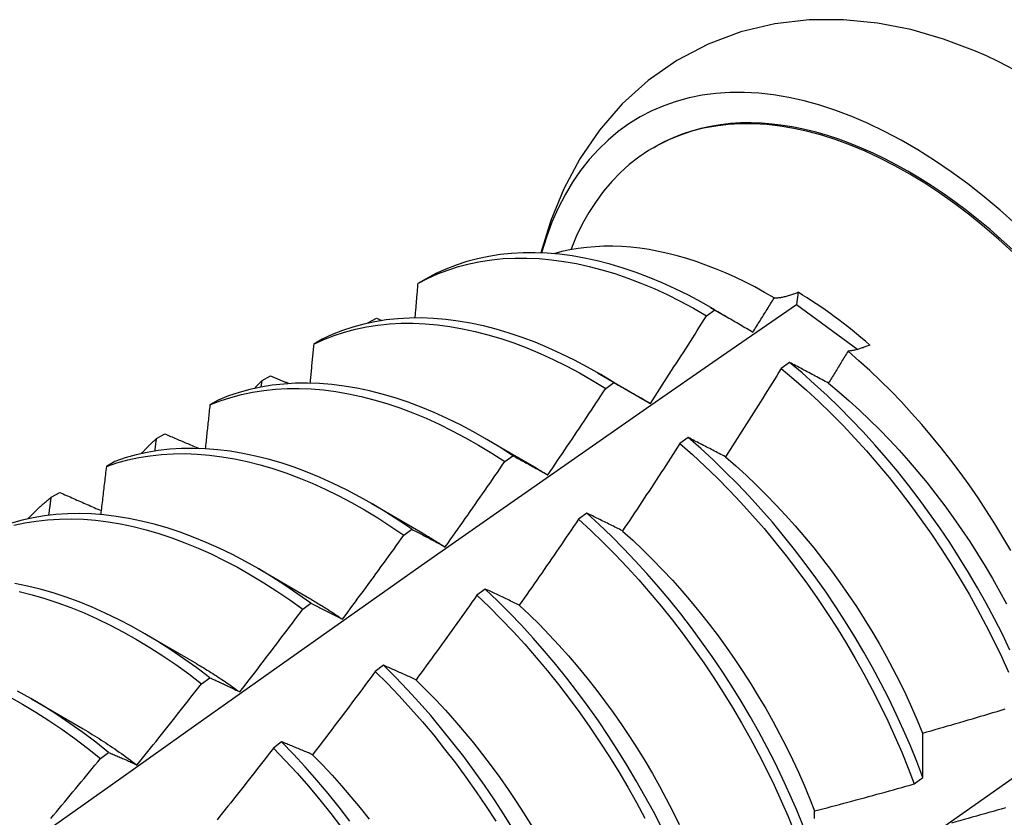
# Model space of a CAD drawing. Header units: inches. Extents: x 16 to 193, y 16 to 114.
# Tile 57 of 60: x 173.049 to 173.351, y 75.815 to 76.06. Entities that reach past the tile are written whole.
import ezdxf

# ---------------------------------------------------------------- set-up
doc = ezdxf.new("R2010")
doc.units = ezdxf.units.IN
doc.header["$MEASUREMENT"] = 0
doc.layers.add('Visible Edges(ANSI)', color=7, linetype='Continuous', lineweight=25)

msp = doc.modelspace()

# ---------------------------------------------------------------- linework, layer by layer
at = {"layer": 'Visible Edges(ANSI)'}
for p, q in [((173.24356, 76.02041), (173.24403, 76.02069)), ((173.17353, 75.98008), (173.17094, 75.97858)), ((173.28782, 75.97591), (173.28735, 75.97219)), ((173.26096, 75.97124), (173.26556, 75.96858)), ((173.28735, 75.97219), (173.30618, 75.95837)), ((173.25971, 75.96871), (173.26222, 75.97051)), ((173.15554, 75.9664), (173.15561, 75.96648)), ((173.1556, 75.96642), (173.15561, 75.96648)), ((173.15561, 75.96648), (173.15824, 75.9679)), ((173.15824, 75.9679), (173.15994, 75.96722)), ((173.14153, 75.96152), (173.13895, 75.96001)), ((173.28519, 75.95437), (173.28268, 75.9525)), ((173.12307, 75.94877), (173.1257, 75.95021)), ((173.22616, 75.9512), (173.24211, 75.94197)), ((173.12285, 75.94679), (173.12307, 75.94877)), ((173.2287, 75.94635), (173.23121, 75.94816)), ((173.10962, 75.9428), (173.10705, 75.94129)), ((173.24212, 75.94195), (173.24245, 75.94176)), ((173.09063, 75.93093), (173.09325, 75.93237)), ((173.19137, 75.93116), (173.20732, 75.92194)), ((173.25405, 75.93127), (173.25153, 75.92939)), ((173.19768, 75.92386), (173.20019, 75.92568)), ((173.07779, 75.92394), (173.07522, 75.92241)), ((173.05828, 75.91295), (173.06089, 75.9144)), ((173.15657, 75.91113), (173.17252, 75.9019)), ((173.22288, 75.90805), (173.22036, 75.90617)), ((173.16665, 75.90125), (173.16916, 75.90308)), ((173.12177, 75.89109), (173.13772, 75.88186)), ((173.19166, 75.88473), (173.18914, 75.88284)), ((173.13559, 75.8785), (173.1381, 75.88035)), ((173.08697, 75.87105), (173.10292, 75.86182)), ((173.16041, 75.86131), (173.15788, 75.85941)), ((173.10451, 75.85564), (173.10702, 75.85749)), ((173.05217, 75.85101), (173.06812, 75.84178)), ((173.12911, 75.83778), (173.12657, 75.83588)), ((173.0734, 75.83266), (173.07592, 75.83452)), ((173.32353, 75.82484), (173.3262, 75.82683))]:
    msp.add_line(p, q, dxfattribs=at)
at = {"layer": 'Visible Edges(ANSI)', "flags": 128}
for points in [[(173.34235, 76.04999), (173.33252, 76.05371), (173.32248, 76.05661), (173.31222, 76.05862), (173.30179, 76.05965), (173.29124, 76.0596), (173.28069, 76.05838), (173.27028, 76.05592), (173.26018, 76.05215), (173.2506, 76.04713), (173.24173, 76.04096), (173.23376, 76.03375), (173.22677, 76.02568), (173.22078, 76.01693), (173.21582, 76.00766), (173.21183, 75.99799), (173.20875, 75.988)], [(173.28049, 75.97415), (173.27749, 75.97588), (173.2745, 75.97753), (173.27149, 75.97908), (173.26849, 75.98053), (173.2655, 75.98188), (173.2625, 75.98313), (173.25953, 75.98428), (173.25656, 75.98533), (173.25362, 75.98627), (173.25069, 75.98711), (173.24779, 75.98785), (173.24491, 75.98847), (173.24205, 75.989), (173.23922, 75.98942), (173.23641, 75.98973), (173.23364, 75.98993), (173.23089, 75.99003), (173.22818, 75.99003), (173.22551, 75.98991), (173.22287, 75.98969), (173.22027, 75.98936), (173.21773, 75.98893), (173.21523, 75.98839), (173.21278, 75.98774)], [(173.17094, 75.97858), (173.17393, 75.98014), (173.17702, 75.98152), (173.18019, 75.98273), (173.18344, 75.98378), (173.18678, 75.98465), (173.19019, 75.98535), (173.19367, 75.98588), (173.19722, 75.98624), (173.20084, 75.98642), (173.20451, 75.98642), (173.20824, 75.98626), (173.21202, 75.98592), (173.21584, 75.9854), (173.21971, 75.98472), (173.22362, 75.98386), (173.22756, 75.98283), (173.23153, 75.98164), (173.23552, 75.98027), (173.23953, 75.97875), (173.24356, 75.97706), (173.24759, 75.9752), (173.25163, 75.97319), (173.25568, 75.97103), (173.25971, 75.96871)], [(173.26222, 75.97051), (173.25818, 75.97282), (173.25414, 75.97497), (173.2501, 75.97697), (173.24606, 75.97881), (173.24204, 75.98049), (173.23803, 75.982), (173.23404, 75.98335), (173.23007, 75.98454), (173.22613, 75.98555), (173.22223, 75.98639), (173.21836, 75.98707), (173.21454, 75.98757), (173.21076, 75.98789), (173.20704, 75.98805), (173.20337, 75.98803), (173.19976, 75.98783), (173.19622, 75.98747), (173.19274, 75.98693), (173.18933, 75.98621), (173.186, 75.98533), (173.18276, 75.98427), (173.17959, 75.98304), (173.17651, 75.98164), (173.17353, 75.98008)], [(173.17094, 75.97858), (173.1709, 75.97815), (173.17086, 75.97771), (173.17083, 75.97727), (173.17079, 75.97683), (173.17075, 75.97639), (173.17072, 75.97595), (173.17068, 75.97551), (173.17064, 75.97507), (173.1706, 75.97463), (173.17057, 75.97419), (173.17053, 75.97375), (173.17049, 75.97331), (173.17045, 75.97287), (173.17042, 75.97243), (173.17038, 75.97199), (173.17034, 75.97155), (173.1703, 75.9711), (173.17026, 75.97066), (173.17023, 75.97022), (173.17019, 75.96978), (173.17015, 75.96934), (173.17011, 75.9689), (173.17007, 75.96846), (173.17003, 75.96802)], [(173.27397, 75.96367), (173.27425, 75.9641), (173.27452, 75.96454), (173.27479, 75.96497), (173.27506, 75.96541), (173.27534, 75.96585), (173.27561, 75.96628), (173.27588, 75.96672), (173.27615, 75.96715), (173.27643, 75.96759), (173.2767, 75.96803), (173.27697, 75.96846), (173.27724, 75.9689), (173.27751, 75.96934), (173.27778, 75.96977), (173.27805, 75.97021), (173.27833, 75.97065), (173.2786, 75.97109), (173.27887, 75.97152), (173.27914, 75.97196), (173.27941, 75.9724), (173.27968, 75.97283), (173.27995, 75.97327), (173.28022, 75.97371), (173.28049, 75.97415)], [(173.28049, 75.97415), (173.28077, 75.97416), (173.28105, 75.97417), (173.28133, 75.9742), (173.28162, 75.97422), (173.28191, 75.97425), (173.2822, 75.97429), (173.28249, 75.97434), (173.28279, 75.97438), (173.28309, 75.97444), (173.28339, 75.9745), (173.28369, 75.97456), (173.284, 75.97463), (173.28431, 75.97471), (173.28462, 75.97479), (173.28493, 75.97488), (173.28524, 75.97497), (173.28556, 75.97507), (173.28587, 75.97517), (173.28619, 75.97528), (173.28652, 75.9754), (173.28684, 75.97552), (173.28716, 75.97564), (173.28749, 75.97577), (173.28782, 75.97591)], [(173.05654, 75.81021), (173.07966, 75.82666), (173.10277, 75.84305), (173.12587, 75.8594), (173.14895, 75.87568), (173.17203, 75.89192), (173.19511, 75.90809), (173.21817, 75.92421), (173.24123, 75.94026), (173.26429, 75.95626), (173.28735, 75.97219)], [(173.23121, 75.94816), (173.22718, 75.95061), (173.22314, 75.95291), (173.2191, 75.95505), (173.21506, 75.95704), (173.21102, 75.95887), (173.207, 75.96054), (173.20299, 75.96205), (173.199, 75.96339), (173.19504, 75.96456), (173.1911, 75.96556), (173.1872, 75.9664), (173.18334, 75.96706), (173.17952, 75.96755), (173.17574, 75.96787), (173.17202, 75.96801), (173.16836, 75.96798), (173.16475, 75.96778), (173.16121, 75.9674), (173.15774, 75.96685), (173.15433, 75.96612), (173.15101, 75.96523), (173.14777, 75.96416), (173.14461, 75.96292), (173.14153, 75.96152)], [(173.24245, 75.94178), (173.24318, 75.9429), (173.2439, 75.94401), (173.24463, 75.94513), (173.24536, 75.94625), (173.24608, 75.94736), (173.24681, 75.94848), (173.24753, 75.9496), (173.24826, 75.95072), (173.24898, 75.95184), (173.2497, 75.95296), (173.25042, 75.95408), (173.25114, 75.9552), (173.25186, 75.95633), (173.25258, 75.95745), (173.2533, 75.95857), (173.25401, 75.9597), (173.25473, 75.96082), (173.25544, 75.96195), (173.25616, 75.96307), (173.25687, 75.9642), (173.25758, 75.96532), (173.25829, 75.96645), (173.259, 75.96758), (173.25971, 75.96871)], [(173.26222, 75.97051), (173.2627, 75.97023), (173.26318, 75.96996), (173.26366, 75.96968), (173.26415, 75.9694), (173.26463, 75.96912), (173.26511, 75.96884), (173.2656, 75.96856), (173.26609, 75.96828), (173.26657, 75.96799), (173.26706, 75.96771), (173.26755, 75.96743), (173.26804, 75.96714), (173.26853, 75.96686), (173.26902, 75.96657), (173.26951, 75.96628), (173.27, 75.966), (173.2705, 75.96571), (173.27099, 75.96542), (173.27149, 75.96513), (173.27198, 75.96484), (173.27248, 75.96455), (173.27298, 75.96425), (173.27347, 75.96396), (173.27397, 75.96367)], [(173.13895, 75.96001), (173.14203, 75.9614), (173.1452, 75.96263), (173.14845, 75.96368), (173.15178, 75.96457), (173.15519, 75.96528), (173.15866, 75.96582), (173.16221, 75.96618), (173.16582, 75.96637), (173.16949, 75.96639), (173.17322, 75.96623), (173.17699, 75.9659), (173.18082, 75.9654), (173.18468, 75.96472), (173.18859, 75.96388), (173.19253, 75.96286), (173.19649, 75.96167), (173.20048, 75.96032), (173.20449, 75.9588), (173.20852, 75.95712), (173.21255, 75.95528), (173.2166, 75.95328), (173.22064, 75.95112), (173.22467, 75.94881), (173.2287, 75.94635)], [(173.13895, 75.96001), (173.13891, 75.95951), (173.13886, 75.95901), (173.13881, 75.95851), (173.13876, 75.95801), (173.13872, 75.9575), (173.13867, 75.957), (173.13862, 75.9565), (173.13857, 75.956), (173.13853, 75.9555), (173.13848, 75.955), (173.13843, 75.95449), (173.13838, 75.95399), (173.13833, 75.95349), (173.13829, 75.95299), (173.13824, 75.95249), (173.13819, 75.95198), (173.13814, 75.95148), (173.13809, 75.95098), (173.13804, 75.95048), (173.13799, 75.94997), (173.13795, 75.94947), (173.1379, 75.94897), (173.13785, 75.94847), (173.1378, 75.94796)], [(173.30988, 75.9597), (173.30959, 75.95957), (173.30929, 75.95945), (173.30899, 75.95933), (173.3087, 75.95921), (173.30841, 75.9591), (173.30812, 75.95899), (173.30783, 75.95888), (173.30754, 75.95879), (173.30726, 75.95869), (173.30697, 75.9586), (173.30669, 75.95851), (173.30641, 75.95843), (173.30613, 75.95836), (173.30585, 75.95828), (173.30558, 75.95821), (173.3053, 75.95815), (173.30503, 75.95809), (173.30476, 75.95804), (173.3045, 75.95799), (173.30423, 75.95794), (173.30397, 75.9579), (173.3037, 75.95786), (173.30344, 75.95783), (173.30319, 75.9578)], [(173.30319, 75.9578), (173.30294, 75.95739), (173.30269, 75.95698), (173.30244, 75.95657), (173.30219, 75.95616), (173.30194, 75.95575), (173.30169, 75.95535), (173.30144, 75.95494), (173.30119, 75.95453), (173.30094, 75.95412), (173.30069, 75.95371), (173.30045, 75.9533), (173.3002, 75.95289), (173.29995, 75.95248), (173.2997, 75.95207), (173.29945, 75.95166), (173.2992, 75.95125), (173.29894, 75.95085), (173.29869, 75.95044), (173.29844, 75.95003), (173.29819, 75.94962), (173.29794, 75.94921), (173.29769, 75.9488), (173.29744, 75.9484), (173.29719, 75.94799)], [(173.35322, 75.89654), (173.35082, 75.90066), (173.34834, 75.90474), (173.34578, 75.90877), (173.34314, 75.91276), (173.34042, 75.91669), (173.33763, 75.92056), (173.33477, 75.92436), (173.33185, 75.92809), (173.32887, 75.93174), (173.32584, 75.93531), (173.32275, 75.9388), (173.3196, 75.9422), (173.31641, 75.94551), (173.31317, 75.94873), (173.30988, 75.95185), (173.30655, 75.95488), (173.30319, 75.9578)], [(173.29719, 75.94799), (173.29668, 75.94826), (173.29617, 75.94853), (173.29566, 75.94881), (173.29516, 75.94908), (173.29465, 75.94935), (173.29414, 75.94962), (173.29364, 75.94989), (173.29314, 75.95016), (173.29263, 75.95043), (173.29213, 75.95069), (173.29163, 75.95096), (173.29113, 75.95123), (173.29063, 75.95149), (173.29013, 75.95176), (173.28963, 75.95202), (173.28914, 75.95228), (173.28864, 75.95255), (173.28814, 75.95281), (173.28765, 75.95307), (173.28716, 75.95333), (173.28666, 75.95359), (173.28617, 75.95385), (173.28568, 75.95411), (173.28519, 75.95437)], [(173.35296, 75.86599), (173.35063, 75.87081), (173.34819, 75.8756), (173.34564, 75.88037), (173.34299, 75.88509), (173.34024, 75.88978), (173.33739, 75.89441), (173.33444, 75.89899), (173.3314, 75.90352), (173.32827, 75.90797), (173.32505, 75.91236), (173.32176, 75.91666), (173.31838, 75.92089), (173.31494, 75.92502), (173.31142, 75.92907), (173.30784, 75.93301), (173.30419, 75.93686), (173.30049, 75.94059), (173.29673, 75.94422), (173.29293, 75.94772), (173.28908, 75.95111), (173.28519, 75.95437)], [(173.1257, 75.95021), (173.12593, 75.95011), (173.12617, 75.95001), (173.12641, 75.94991), (173.12665, 75.94981), (173.12688, 75.94971), (173.12712, 75.94961), (173.12736, 75.94952), (173.1276, 75.94942), (173.12784, 75.94932), (173.12807, 75.94922), (173.12831, 75.94912), (173.12855, 75.94902), (173.12879, 75.94892), (173.12903, 75.94883), (173.12926, 75.94873), (173.1295, 75.94863), (173.12974, 75.94853), (173.12998, 75.94843), (173.13022, 75.94833), (173.13045, 75.94824), (173.13069, 75.94814), (173.13093, 75.94804), (173.13117, 75.94794), (173.13141, 75.94784)], [(173.28268, 75.9525), (173.28197, 75.95137), (173.28127, 75.95023), (173.28056, 75.94909), (173.27985, 75.94796), (173.27915, 75.94682), (173.27844, 75.94568), (173.27773, 75.94455), (173.27702, 75.94341), (173.27631, 75.94228), (173.27559, 75.94115), (173.27488, 75.94001), (173.27417, 75.93888), (173.27345, 75.93775), (173.27274, 75.93662), (173.27202, 75.93549), (173.27131, 75.93436), (173.27059, 75.93323), (173.26987, 75.9321), (173.26915, 75.93097), (173.26843, 75.92985), (173.26771, 75.92872), (173.26699, 75.92759), (173.26627, 75.92647), (173.26554, 75.92534)], [(173.28268, 75.9525), (173.28656, 75.94924), (173.29041, 75.94584), (173.29421, 75.94233), (173.29796, 75.93869), (173.30166, 75.93495), (173.3053, 75.9311), (173.30888, 75.92715), (173.31239, 75.92309), (173.31583, 75.91895), (173.3192, 75.91472), (173.32249, 75.91041), (173.3257, 75.90602), (173.32882, 75.90156), (173.33185, 75.89703), (173.3348, 75.89244), (173.33764, 75.8878), (173.34039, 75.88312), (173.34303, 75.87839), (173.34557, 75.87362), (173.348, 75.86882), (173.35032, 75.864), (173.35252, 75.85916)], [(173.20019, 75.92568), (173.19617, 75.92827), (173.19214, 75.93071), (173.1881, 75.933), (173.18406, 75.93514), (173.18002, 75.93712), (173.17599, 75.93894), (173.17196, 75.9406), (173.16796, 75.94209), (173.16397, 75.94342), (173.16001, 75.94459), (173.15607, 75.94558), (173.15217, 75.9464), (173.14831, 75.94706), (173.14449, 75.94754), (173.14072, 75.94784), (173.137, 75.94798), (173.13334, 75.94794), (173.12974, 75.94772), (173.1262, 75.94733), (173.12273, 75.94677), (173.11934, 75.94604), (173.11602, 75.94513), (173.11278, 75.94405), (173.10962, 75.9428)], [(173.12074, 75.94636), (173.12084, 75.94647), (173.12093, 75.94657), (173.12103, 75.94667), (173.12112, 75.94677), (173.12122, 75.94688), (173.12131, 75.94698), (173.12141, 75.94708), (173.12151, 75.94718), (173.1216, 75.94728), (173.1217, 75.94738), (173.1218, 75.94748), (173.12189, 75.94758), (173.12199, 75.94768), (173.12209, 75.94778), (173.12219, 75.94788), (173.12228, 75.94798), (173.12238, 75.94808), (173.12248, 75.94818), (173.12258, 75.94828), (173.12268, 75.94838), (173.12277, 75.94848), (173.12287, 75.94857), (173.12297, 75.94867), (173.12307, 75.94877)], [(173.23121, 75.94816), (173.23167, 75.9479), (173.23213, 75.94765), (173.23259, 75.94739), (173.23305, 75.94713), (173.23351, 75.94687), (173.23398, 75.94661), (173.23444, 75.94635), (173.23491, 75.94609), (173.23537, 75.94582), (173.23584, 75.94556), (173.2363, 75.94529), (173.23677, 75.94503), (173.23724, 75.94476), (173.23771, 75.9445), (173.23818, 75.94423), (173.23865, 75.94396), (173.23912, 75.94369), (173.2396, 75.94342), (173.24007, 75.94315), (173.24054, 75.94288), (173.24102, 75.9426), (173.24149, 75.94233), (173.24197, 75.94206), (173.24245, 75.94178)], [(173.29719, 75.94797), (173.3004, 75.94532), (173.30358, 75.94256), (173.30672, 75.93971), (173.30982, 75.93676), (173.31288, 75.93372), (173.3159, 75.9306), (173.31887, 75.92739), (173.32179, 75.92411), (173.32466, 75.92075), (173.32747, 75.91733), (173.33022, 75.91384), (173.33291, 75.91028), (173.33554, 75.90668), (173.3381, 75.90301), (173.34058, 75.8993), (173.343, 75.89555), (173.34534, 75.89176), (173.34759, 75.88793), (173.34977, 75.88406), (173.35186, 75.88017)], [(173.10705, 75.94129), (173.11021, 75.94252), (173.11346, 75.94359), (173.11678, 75.94448), (173.12018, 75.9452), (173.12366, 75.94575), (173.1272, 75.94612), (173.13081, 75.94633), (173.13447, 75.94635), (173.1382, 75.94621), (173.14197, 75.94589), (173.14579, 75.94539), (173.14966, 75.94473), (173.15356, 75.94389), (173.15749, 75.94288), (173.16146, 75.94171), (173.16545, 75.94037), (173.16946, 75.93886), (173.17348, 75.93719), (173.17752, 75.93535), (173.18156, 75.93336), (173.1856, 75.93121), (173.18964, 75.92891), (173.19367, 75.92646), (173.19768, 75.92386)], [(173.21091, 75.91978), (173.21166, 75.92088), (173.21242, 75.92198), (173.21316, 75.92309), (173.21391, 75.92419), (173.21466, 75.92529), (173.21541, 75.92639), (173.21615, 75.9275), (173.2169, 75.9286), (173.21764, 75.92971), (173.21839, 75.93081), (173.21913, 75.93192), (173.21987, 75.93302), (173.22061, 75.93413), (173.22135, 75.93524), (173.22209, 75.93635), (173.22283, 75.93746), (173.22357, 75.93857), (173.2243, 75.93968), (173.22504, 75.94079), (173.22577, 75.9419), (173.22651, 75.94301), (173.22724, 75.94412), (173.22797, 75.94524), (173.2287, 75.94635)], [(173.10705, 75.94129), (173.10699, 75.94073), (173.10693, 75.94017), (173.10687, 75.93961), (173.10681, 75.93905), (173.10675, 75.93849), (173.1067, 75.93793), (173.10664, 75.93737), (173.10658, 75.9368), (173.10652, 75.93624), (173.10646, 75.93568), (173.1064, 75.93512), (173.10634, 75.93456), (173.10628, 75.934), (173.10622, 75.93344), (173.10616, 75.93288), (173.1061, 75.93232), (173.10604, 75.93176), (173.10598, 75.93119), (173.10592, 75.93063), (173.10586, 75.93007), (173.1058, 75.92951), (173.10574, 75.92895), (173.10567, 75.92838), (173.10561, 75.92782)], [(173.09325, 75.93237), (173.09368, 75.93219), (173.09412, 75.932), (173.09456, 75.93181), (173.09499, 75.93163), (173.09543, 75.93144), (173.09587, 75.93125), (173.0963, 75.93107), (173.09674, 75.93088), (173.09718, 75.93069), (173.09761, 75.93051), (173.09805, 75.93032), (173.09849, 75.93014), (173.09893, 75.92995), (173.09936, 75.92976), (173.0998, 75.92958), (173.10024, 75.92939), (173.10068, 75.9292), (173.10112, 75.92902), (173.10155, 75.92883), (173.10199, 75.92865), (173.10243, 75.92846), (173.10287, 75.92827), (173.10331, 75.92809), (173.10374, 75.9279)], [(173.08594, 75.92632), (173.08613, 75.92653), (173.08632, 75.92673), (173.08651, 75.92693), (173.0867, 75.92713), (173.08689, 75.92733), (173.08708, 75.92753), (173.08727, 75.92773), (173.08746, 75.92792), (173.08765, 75.92812), (173.08785, 75.92831), (173.08804, 75.9285), (173.08824, 75.9287), (173.08843, 75.92889), (173.08863, 75.92908), (173.08883, 75.92927), (173.08902, 75.92946), (173.08922, 75.92964), (173.08942, 75.92983), (173.08962, 75.93001), (173.08982, 75.9302), (173.09002, 75.93038), (173.09023, 75.93057), (173.09043, 75.93075), (173.09063, 75.93093)], [(173.09017, 75.92712), (173.09019, 75.92727), (173.09021, 75.92743), (173.09023, 75.92759), (173.09025, 75.92775), (173.09027, 75.92791), (173.09029, 75.92807), (173.09031, 75.92823), (173.09032, 75.92839), (173.09034, 75.92855), (173.09036, 75.9287), (173.09038, 75.92886), (173.0904, 75.92902), (173.09042, 75.92918), (173.09044, 75.92934), (173.09046, 75.9295), (173.09048, 75.92966), (173.0905, 75.92982), (173.09052, 75.92997), (173.09054, 75.93013), (173.09055, 75.93029), (173.09057, 75.93045), (173.09059, 75.93061), (173.09061, 75.93077), (173.09063, 75.93093)], [(173.25153, 75.92939), (173.25081, 75.92827), (173.25008, 75.92715), (173.24935, 75.92603), (173.24862, 75.9249), (173.24789, 75.92378), (173.24716, 75.92266), (173.24643, 75.92154), (173.2457, 75.92042), (173.24496, 75.91931), (173.24423, 75.91819), (173.24349, 75.91707), (173.24276, 75.91595), (173.24202, 75.91484), (173.24128, 75.91372), (173.24055, 75.91261), (173.23981, 75.91149), (173.23907, 75.91038), (173.23833, 75.90927), (173.23758, 75.90815), (173.23684, 75.90704), (173.2361, 75.90593), (173.23536, 75.90482), (173.23461, 75.90371), (173.23387, 75.9026)], [(173.25153, 75.92939), (173.25538, 75.92601), (173.25919, 75.9225), (173.26294, 75.91887), (173.26664, 75.91514), (173.27029, 75.91129), (173.27387, 75.90734), (173.27738, 75.9033), (173.28083, 75.89916), (173.2842, 75.89493), (173.2875, 75.89062), (173.29071, 75.88624), (173.29384, 75.88178), (173.29688, 75.87726), (173.29983, 75.87268), (173.30268, 75.86804), (173.30543, 75.86336), (173.30808, 75.85863), (173.31062, 75.85386), (173.31306, 75.84907), (173.31538, 75.84425), (173.3176, 75.83941), (173.31969, 75.83456), (173.32167, 75.8297), (173.32353, 75.82484)], [(173.26554, 75.92534), (173.26505, 75.9256), (173.26457, 75.92585), (173.26408, 75.9261), (173.26359, 75.92636), (173.26311, 75.92661), (173.26262, 75.92686), (173.26214, 75.92711), (173.26166, 75.92736), (173.26118, 75.92761), (173.2607, 75.92786), (173.26022, 75.92811), (173.25974, 75.92835), (173.25926, 75.9286), (173.25878, 75.92885), (173.2583, 75.92909), (173.25783, 75.92934), (173.25735, 75.92958), (173.25688, 75.92982), (173.25641, 75.93007), (173.25593, 75.93031), (173.25546, 75.93055), (173.25499, 75.93079), (173.25452, 75.93103), (173.25405, 75.93127)], [(173.3262, 75.82683), (173.32434, 75.83169), (173.32235, 75.83655), (173.32024, 75.8414), (173.31802, 75.84623), (173.31569, 75.85105), (173.31324, 75.85585), (173.31069, 75.86061), (173.30803, 75.86533), (173.30527, 75.87001), (173.30242, 75.87465), (173.29946, 75.87923), (173.29642, 75.88374), (173.29328, 75.88819), (173.29006, 75.89257), (173.28676, 75.89688), (173.28338, 75.9011), (173.27993, 75.90523), (173.27641, 75.90927), (173.27282, 75.91321), (173.26917, 75.91704), (173.26547, 75.92077), (173.26171, 75.92439), (173.2579, 75.92789), (173.25405, 75.93127)], [(173.07522, 75.92241), (173.07846, 75.92349), (173.08178, 75.92439), (173.08518, 75.92512), (173.08865, 75.92568), (173.09219, 75.92607), (173.09579, 75.92628), (173.09946, 75.92632), (173.10317, 75.92618), (173.10695, 75.92587), (173.11076, 75.92539), (173.11463, 75.92473), (173.11853, 75.92391), (173.12246, 75.92291), (173.12642, 75.92174), (173.13041, 75.92041), (173.13442, 75.91891), (173.13844, 75.91725), (173.14248, 75.91543), (173.14652, 75.91345), (173.15056, 75.91131), (173.1546, 75.90901), (173.15863, 75.90657), (173.16265, 75.90398), (173.16665, 75.90125)], [(173.16916, 75.90308), (173.16515, 75.9058), (173.16114, 75.90838), (173.1571, 75.91081), (173.15307, 75.91309), (173.14902, 75.91522), (173.14498, 75.91719), (173.14095, 75.919), (173.13693, 75.92065), (173.13292, 75.92214), (173.12893, 75.92346), (173.12497, 75.92461), (173.12104, 75.92559), (173.11714, 75.92641), (173.11328, 75.92705), (173.10947, 75.92752), (173.1057, 75.92782), (173.10199, 75.92794), (173.09833, 75.92789), (173.09473, 75.92766), (173.0912, 75.92727), (173.08773, 75.92669), (173.08434, 75.92595), (173.08102, 75.92503), (173.07779, 75.92394)], [(173.20019, 75.92568), (173.20063, 75.92545), (173.20107, 75.92521), (173.20151, 75.92497), (173.20195, 75.92473), (173.20239, 75.92449), (173.20283, 75.92425), (173.20327, 75.92401), (173.20372, 75.92377), (173.20416, 75.92353), (173.2046, 75.92328), (173.20505, 75.92304), (173.2055, 75.92279), (173.20594, 75.92255), (173.20639, 75.9223), (173.20684, 75.92205), (173.20729, 75.9218), (173.20774, 75.92155), (173.20819, 75.9213), (173.20864, 75.92105), (173.2091, 75.9208), (173.20955, 75.92055), (173.21, 75.92029), (173.21046, 75.92004), (173.21091, 75.91978)], [(173.17937, 75.89767), (173.18014, 75.89876), (173.18092, 75.89984), (173.18169, 75.90093), (173.18246, 75.90201), (173.18323, 75.9031), (173.18399, 75.90419), (173.18476, 75.90527), (173.18553, 75.90636), (173.1863, 75.90745), (173.18706, 75.90854), (173.18782, 75.90963), (173.18859, 75.91072), (173.18935, 75.91181), (173.19011, 75.91291), (173.19087, 75.914), (173.19163, 75.91509), (173.19239, 75.91619), (173.19315, 75.91728), (173.19391, 75.91838), (173.19467, 75.91947), (173.19542, 75.92057), (173.19618, 75.92167), (173.19693, 75.92276), (173.19768, 75.92386)], [(173.26552, 75.92531), (173.2687, 75.92255), (173.27185, 75.91969), (173.27495, 75.91675), (173.27802, 75.91371), (173.28104, 75.91059), (173.28402, 75.90739), (173.28695, 75.90412), (173.28982, 75.90077), (173.29264, 75.89735), (173.29539, 75.89387), (173.29809, 75.89033), (173.30071, 75.88672), (173.30327, 75.88307), (173.30575, 75.87936), (173.30816, 75.87561), (173.31049, 75.87181), (173.31274, 75.86798), (173.31491, 75.86411), (173.317, 75.86022), (173.319, 75.8563), (173.32091, 75.85236), (173.32274, 75.84841), (173.32448, 75.84445), (173.32612, 75.84048)], [(173.07522, 75.92241), (173.07515, 75.9218), (173.07508, 75.92118), (173.07501, 75.92056), (173.07494, 75.91995), (173.07486, 75.91933), (173.07479, 75.91871), (173.07472, 75.9181), (173.07465, 75.91748), (173.07458, 75.91686), (173.0745, 75.91625), (173.07443, 75.91563), (173.07436, 75.91501), (173.07429, 75.91439), (173.07421, 75.91378), (173.07414, 75.91316), (173.07407, 75.91254), (173.07399, 75.91192), (173.07392, 75.9113), (173.07385, 75.91069), (173.07377, 75.91007), (173.0737, 75.90945), (173.07363, 75.90883), (173.07355, 75.90821), (173.07348, 75.90759)], [(173.2073, 75.92191), (173.20745, 75.92182), (173.2076, 75.92173), (173.20775, 75.92165), (173.2079, 75.92156), (173.20805, 75.92147), (173.2082, 75.92138), (173.20835, 75.92129), (173.2085, 75.9212), (173.20865, 75.92112), (173.2088, 75.92103), (173.20895, 75.92094), (173.2091, 75.92085), (173.20925, 75.92076), (173.2094, 75.92067), (173.20955, 75.92058), (173.2097, 75.92048), (173.20985, 75.92039), (173.21, 75.9203), (173.21015, 75.92021), (173.2103, 75.92012), (173.21045, 75.92003), (173.2106, 75.91993), (173.21075, 75.91984), (173.2109, 75.91975)], [(173.06089, 75.9144), (173.06142, 75.91417), (173.06195, 75.91394), (173.06248, 75.9137), (173.06301, 75.91347), (173.06354, 75.91324), (173.06407, 75.91301), (173.0646, 75.91277), (173.06513, 75.91254), (173.06566, 75.91231), (173.06619, 75.91207), (173.06672, 75.91184), (173.06725, 75.91161), (173.06778, 75.91138), (173.06831, 75.91114), (173.06884, 75.91091), (173.06937, 75.91068), (173.0699, 75.91045), (173.07043, 75.91021), (173.07097, 75.90998), (173.0715, 75.90975), (173.07203, 75.90952), (173.07256, 75.90929), (173.07309, 75.90905), (173.07363, 75.90882)], [(173.05115, 75.90629), (173.05143, 75.90659), (173.05171, 75.90689), (173.05199, 75.90719), (173.05227, 75.90748), (173.05256, 75.90778), (173.05285, 75.90807), (173.05314, 75.90836), (173.05343, 75.90865), (173.05372, 75.90893), (173.05401, 75.90921), (173.05431, 75.90949), (173.05461, 75.90977), (173.0549, 75.91005), (173.0552, 75.91032), (173.05551, 75.9106), (173.05581, 75.91087), (173.05611, 75.91113), (173.05642, 75.9114), (173.05673, 75.91166), (173.05703, 75.91192), (173.05734, 75.91218), (173.05766, 75.91244), (173.05797, 75.91269), (173.05828, 75.91295)], [(173.05755, 75.90738), (173.05758, 75.90761), (173.05761, 75.90784), (173.05764, 75.90807), (173.05767, 75.90831), (173.05771, 75.90854), (173.05774, 75.90877), (173.05777, 75.909), (173.0578, 75.90923), (173.05783, 75.90947), (173.05786, 75.9097), (173.05789, 75.90993), (173.05792, 75.91016), (173.05795, 75.91039), (173.05798, 75.91063), (173.05801, 75.91086), (173.05804, 75.91109), (173.05807, 75.91132), (173.0581, 75.91155), (173.05813, 75.91179), (173.05816, 75.91202), (173.05819, 75.91225), (173.05822, 75.91248), (173.05825, 75.91271), (173.05828, 75.91295)], [(173.1381, 75.88035), (173.13412, 75.8832), (173.13012, 75.88592), (173.1261, 75.88849), (173.12207, 75.89091), (173.11803, 75.89319), (173.11399, 75.8953), (173.10995, 75.89726), (173.10591, 75.89907), (173.10189, 75.90071), (173.09788, 75.90218), (173.0939, 75.90349), (173.08994, 75.90463), (173.08601, 75.90561), (173.08211, 75.90641), (173.07826, 75.90704), (173.07445, 75.9075), (173.07068, 75.90779), (173.06697, 75.9079), (173.06331, 75.90784), (173.05972, 75.90761), (173.05619, 75.9072), (173.05273, 75.90662), (173.04934, 75.90586), (173.04603, 75.90493)], [(173.23387, 75.9026), (173.2334, 75.90283), (173.23293, 75.90307), (173.23247, 75.9033), (173.232, 75.90354), (173.23154, 75.90377), (173.23107, 75.904), (173.23061, 75.90423), (173.23015, 75.90446), (173.22969, 75.90469), (173.22923, 75.90492), (173.22877, 75.90515), (173.22831, 75.90538), (173.22785, 75.90561), (173.2274, 75.90583), (173.22694, 75.90606), (173.22649, 75.90628), (173.22603, 75.90651), (173.22558, 75.90673), (173.22513, 75.90695), (173.22467, 75.90717), (173.22422, 75.90739), (173.22377, 75.90761), (173.22332, 75.90783), (173.22288, 75.90805)], [(173.28942, 75.81194), (173.28743, 75.8168), (173.28532, 75.82165), (173.28309, 75.82648), (173.28075, 75.8313), (173.2783, 75.83609), (173.27574, 75.84085), (173.27307, 75.84557), (173.27031, 75.85025), (173.26745, 75.85488), (173.26449, 75.85946), (173.26143, 75.86397), (173.2583, 75.86842), (173.25507, 75.87279), (173.25177, 75.87709), (173.24838, 75.8813), (173.24493, 75.88543), (173.2414, 75.88946), (173.23781, 75.8934), (173.23416, 75.89723), (173.23045, 75.90095), (173.22669, 75.90456), (173.22288, 75.90805)], [(173.04678, 75.9043), (173.05018, 75.90505), (173.05364, 75.90562), (173.05718, 75.90601), (173.06078, 75.90623), (173.06444, 75.90628), (173.06815, 75.90615), (173.07192, 75.90585), (173.07574, 75.90538), (173.0796, 75.90474), (173.0835, 75.90392), (173.08743, 75.90293), (173.09139, 75.90178), (173.09538, 75.90046), (173.09938, 75.89897), (173.10341, 75.89731), (173.10744, 75.8955), (173.11148, 75.89353), (173.11552, 75.8914), (173.11956, 75.88912), (173.12359, 75.88668), (173.12761, 75.8841), (173.13161, 75.88137), (173.13559, 75.8785)], [(173.22036, 75.90617), (173.21961, 75.90507), (173.21886, 75.90396), (173.21811, 75.90285), (173.21736, 75.90175), (173.2166, 75.90064), (173.21585, 75.89954), (173.2151, 75.89843), (173.21434, 75.89733), (173.21359, 75.89623), (173.21283, 75.89513), (173.21207, 75.89402), (173.21131, 75.89292), (173.21056, 75.89182), (173.2098, 75.89072), (173.20903, 75.88963), (173.20827, 75.88853), (173.20751, 75.88743), (173.20675, 75.88633), (173.20599, 75.88524), (173.20522, 75.88414), (173.20446, 75.88305), (173.20369, 75.88195), (173.20292, 75.88086), (173.20215, 75.87976)], [(173.22036, 75.90617), (173.22416, 75.90267), (173.22792, 75.89905), (173.23163, 75.89532), (173.23527, 75.89148), (173.23886, 75.88754), (173.24238, 75.8835), (173.24583, 75.87937), (173.24921, 75.87515), (173.25251, 75.87084), (173.25573, 75.86646), (173.25886, 75.86201), (173.2619, 75.85749), (173.26485, 75.85291), (173.26771, 75.84828), (173.27047, 75.8436), (173.27312, 75.83887), (173.27568, 75.83411), (173.27812, 75.82931), (173.28045, 75.8245), (173.28267, 75.81966), (173.28477, 75.81481), (173.28676, 75.80995)], [(173.16916, 75.90308), (173.16957, 75.90286), (173.16999, 75.90265), (173.17041, 75.90243), (173.17083, 75.90221), (173.17125, 75.90199), (173.17167, 75.90177), (173.17209, 75.90155), (173.17251, 75.90133), (173.17293, 75.90111), (173.17336, 75.90089), (173.17378, 75.90066), (173.17421, 75.90044), (173.17463, 75.90021), (173.17506, 75.89998), (173.17549, 75.89976), (173.17592, 75.89953), (173.17635, 75.8993), (173.17678, 75.89907), (173.17721, 75.89884), (173.17764, 75.89861), (173.17807, 75.89838), (173.1785, 75.89814), (173.17894, 75.89791), (173.17937, 75.89767)], [(173.17251, 75.90183), (173.1728, 75.90167), (173.17308, 75.9015), (173.17337, 75.90133), (173.17366, 75.90116), (173.17394, 75.90099), (173.17423, 75.90082), (173.17452, 75.90065), (173.1748, 75.90048), (173.17509, 75.90031), (173.17537, 75.90013), (173.17566, 75.89996), (173.17594, 75.89978), (173.17623, 75.89961), (173.17652, 75.89943), (173.1768, 75.89925), (173.17709, 75.89907), (173.17737, 75.89889), (173.17766, 75.89871), (173.17794, 75.89853), (173.17823, 75.89835), (173.17851, 75.89816), (173.1788, 75.89798), (173.17908, 75.8978), (173.17937, 75.89761)], [(173.23385, 75.90254), (173.237, 75.8997), (173.24011, 75.89676), (173.24318, 75.89374), (173.24621, 75.89063), (173.24919, 75.88744), (173.25211, 75.88417), (173.25498, 75.88082), (173.25779, 75.87741), (173.26054, 75.87392), (173.26323, 75.87037), (173.26585, 75.86677), (173.2684, 75.8631), (173.27088, 75.85939), (173.27329, 75.85563), (173.27562, 75.85183), (173.27788, 75.848), (173.28006, 75.84413), (173.28215, 75.84023), (173.28416, 75.83631), (173.28609, 75.83238), (173.28792, 75.82843), (173.28967, 75.82447), (173.29132, 75.82051), (173.29288, 75.81654)], [(173.14781, 75.87545), (173.14861, 75.87652), (173.1494, 75.87759), (173.1502, 75.87866), (173.15099, 75.87973), (173.15178, 75.8808), (173.15257, 75.88187), (173.15336, 75.88294), (173.15415, 75.88401), (173.15493, 75.88508), (173.15572, 75.88615), (173.15651, 75.88723), (173.15729, 75.8883), (173.15808, 75.88938), (173.15886, 75.89045), (173.15964, 75.89153), (173.16042, 75.89261), (173.1612, 75.89368), (173.16198, 75.89476), (173.16276, 75.89584), (173.16354, 75.89692), (173.16432, 75.898), (173.1651, 75.89908), (173.16587, 75.90016), (173.16665, 75.90125)], [(173.10702, 75.85749), (173.10307, 75.86048), (173.09908, 75.86333), (173.09508, 75.86604), (173.09106, 75.8686), (173.08703, 75.87101), (173.08299, 75.87328), (173.07895, 75.87538), (173.07491, 75.87734), (173.07087, 75.87913), (173.06685, 75.88076), (173.06285, 75.88222), (173.05886, 75.88353), (173.05491, 75.88466), (173.05098, 75.88562), (173.04709, 75.88641)], [(173.04846, 75.88394), (173.05239, 75.88296), (173.05636, 75.88181), (173.06034, 75.8805), (173.06435, 75.87902), (173.06837, 75.87738), (173.0724, 75.87557), (173.07644, 75.87361), (173.08048, 75.87149), (173.08452, 75.86922), (173.08855, 75.86679), (173.09257, 75.86422), (173.09658, 75.8615), (173.10056, 75.85864), (173.10451, 75.85564)], [(173.20215, 75.87976), (173.20171, 75.87998), (173.20126, 75.8802), (173.20082, 75.88041), (173.20037, 75.88062), (173.19993, 75.88084), (173.19949, 75.88105), (173.19905, 75.88126), (173.1986, 75.88147), (173.19816, 75.88168), (173.19773, 75.88189), (173.19729, 75.8821), (173.19685, 75.8823), (173.19641, 75.88251), (173.19598, 75.88272), (173.19554, 75.88292), (173.19511, 75.88313), (173.19467, 75.88333), (173.19424, 75.88353), (173.19381, 75.88373), (173.19338, 75.88393), (173.19295, 75.88414), (173.19252, 75.88434), (173.19209, 75.88453), (173.19166, 75.88473)], [(173.24581, 75.81154), (173.24335, 75.81633), (173.24078, 75.82109), (173.23811, 75.82581), (173.23534, 75.83049), (173.23247, 75.83512), (173.22951, 75.83969), (173.22645, 75.8442), (173.22331, 75.84864), (173.22008, 75.85301), (173.21677, 75.8573), (173.21338, 75.86151), (173.20992, 75.86563), (173.20639, 75.86966), (173.2028, 75.87359), (173.19914, 75.87741), (173.19543, 75.88113), (173.19166, 75.88473)], [(173.13772, 75.88181), (173.13815, 75.88157), (173.13857, 75.88132), (173.13899, 75.88107), (173.13941, 75.88082), (173.13984, 75.88057), (173.14026, 75.88032), (173.14068, 75.88006), (173.1411, 75.8798), (173.14152, 75.87955), (173.14194, 75.87928), (173.14236, 75.87902), (173.14278, 75.87876), (173.14321, 75.87849), (173.14363, 75.87822), (173.14405, 75.87795), (173.14447, 75.87768), (173.14489, 75.8774), (173.1453, 75.87713), (173.14572, 75.87685), (173.14614, 75.87657), (173.14656, 75.87629), (173.14698, 75.87601), (173.1474, 75.87572), (173.14782, 75.87544)], [(173.1381, 75.88035), (173.1385, 75.88015), (173.13889, 75.87996), (173.13929, 75.87976), (173.13969, 75.87957), (173.14009, 75.87937), (173.14049, 75.87917), (173.14089, 75.87897), (173.14129, 75.87877), (173.14169, 75.87857), (173.1421, 75.87837), (173.1425, 75.87817), (173.1429, 75.87796), (173.14331, 75.87776), (173.14372, 75.87755), (173.14412, 75.87735), (173.14453, 75.87714), (173.14494, 75.87693), (173.14535, 75.87672), (173.14576, 75.87652), (173.14617, 75.87631), (173.14658, 75.87609), (173.14699, 75.87588), (173.1474, 75.87567), (173.14781, 75.87545)], [(173.18914, 75.88284), (173.18837, 75.88175), (173.1876, 75.88066), (173.18682, 75.87957), (173.18605, 75.87848), (173.18528, 75.8774), (173.1845, 75.87631), (173.18372, 75.87522), (173.18295, 75.87413), (173.18217, 75.87305), (173.18139, 75.87196), (173.18061, 75.87088), (173.17983, 75.8698), (173.17905, 75.86871), (173.17827, 75.86763), (173.17749, 75.86655), (173.1767, 75.86547), (173.17592, 75.86439), (173.17513, 75.86331), (173.17435, 75.86223), (173.17356, 75.86115), (173.17277, 75.86007), (173.17199, 75.85899), (173.1712, 75.85792), (173.17041, 75.85684)], [(173.18914, 75.88284), (173.1929, 75.87923), (173.19661, 75.87551), (173.20026, 75.87167), (173.20385, 75.86774), (173.20737, 75.8637), (173.21083, 75.85958), (173.21421, 75.85536), (173.21751, 75.85106), (173.22074, 75.84668), (173.22388, 75.84224), (173.22693, 75.83772), (173.22988, 75.83315), (173.23275, 75.82852), (173.23551, 75.82384), (173.23817, 75.81911), (173.24073, 75.81435)], [(173.11624, 75.85313), (173.11706, 75.85418), (173.11787, 75.85523), (173.11869, 75.85628), (173.1195, 75.85733), (173.12031, 75.85838), (173.12112, 75.85944), (173.12194, 75.86049), (173.12275, 75.86154), (173.12355, 75.8626), (173.12436, 75.86365), (173.12517, 75.86471), (173.12598, 75.86577), (173.12678, 75.86683), (173.12759, 75.86788), (173.12839, 75.86894), (173.1292, 75.87), (173.13, 75.87106), (173.1308, 75.87212), (173.1316, 75.87319), (173.1324, 75.87425), (173.1332, 75.87531), (173.134, 75.87638), (173.13479, 75.87744), (173.13559, 75.8785)], [(173.20215, 75.87975), (173.20526, 75.87681), (173.20833, 75.87379), (173.21135, 75.87067), (173.21432, 75.86747), (173.21724, 75.8642), (173.22011, 75.86084), (173.22292, 75.85742), (173.22567, 75.85393), (173.22836, 75.85038), (173.23099, 75.84677), (173.23355, 75.84311), (173.23603, 75.8394), (173.23845, 75.83565), (173.24079, 75.83185), (173.24306, 75.82802), (173.24524, 75.82416), (173.24734, 75.82027), (173.24936, 75.81635), (173.25128, 75.81242)], [(173.10292, 75.86181), (173.10347, 75.86148), (173.10403, 75.86115), (173.10459, 75.86082), (173.10515, 75.86048), (173.1057, 75.86015), (173.10626, 75.8598), (173.10682, 75.85946), (173.10737, 75.85911), (173.10793, 75.85876), (173.10849, 75.8584), (173.10904, 75.85804), (173.1096, 75.85768), (173.11015, 75.85732), (173.11071, 75.85695), (173.11126, 75.85658), (173.11181, 75.8562), (173.11237, 75.85583), (173.11292, 75.85545), (173.11347, 75.85506), (173.11402, 75.85468), (173.11457, 75.85429), (173.11512, 75.85389), (173.11568, 75.8535), (173.11622, 75.8531)], [(173.15788, 75.85941), (173.15709, 75.85834), (173.15629, 75.85726), (173.1555, 75.85619), (173.1547, 75.85512), (173.15391, 75.85405), (173.15311, 75.85298), (173.15231, 75.85191), (173.15151, 75.85084), (173.15071, 75.84977), (173.14991, 75.84871), (173.14911, 75.84764), (173.14831, 75.84657), (173.14751, 75.84551), (173.1467, 75.84444), (173.1459, 75.84338), (173.14509, 75.84232), (173.14429, 75.84125), (173.14348, 75.84019), (173.14267, 75.83913), (173.14186, 75.83807), (173.14105, 75.83701), (173.14024, 75.83595), (173.13943, 75.83489), (173.13862, 75.83383)], [(173.15788, 75.85941), (173.16159, 75.85569), (173.16525, 75.85187), (173.16884, 75.84794), (173.17237, 75.84391), (173.17583, 75.83978), (173.17921, 75.83557), (173.18252, 75.83128), (173.18575, 75.82691), (173.18889, 75.82246), (173.19195, 75.81795), (173.19491, 75.81338)], [(173.17041, 75.85684), (173.16998, 75.85704), (173.16956, 75.85723), (173.16913, 75.85742), (173.16871, 75.85762), (173.16829, 75.85781), (173.16786, 75.858), (173.16744, 75.85819), (173.16702, 75.85838), (173.1666, 75.85857), (173.16618, 75.85876), (173.16577, 75.85894), (173.16535, 75.85913), (173.16493, 75.85932), (173.16452, 75.8595), (173.1641, 75.85969), (173.16369, 75.85987), (173.16328, 75.86005), (173.16286, 75.86023), (173.16245, 75.86041), (173.16204, 75.86059), (173.16163, 75.86077), (173.16122, 75.86095), (173.16081, 75.86113), (173.16041, 75.86131)], [(173.20038, 75.81073), (173.1975, 75.81535), (173.19453, 75.81992), (173.19147, 75.82442), (173.18832, 75.82886), (173.18509, 75.83323), (173.18177, 75.83752), (173.17838, 75.84172), (173.17491, 75.84584), (173.17138, 75.84986), (173.16778, 75.85378), (173.16412, 75.8576), (173.16041, 75.86131)], [(173.10702, 75.85749), (173.1074, 75.85732), (173.10778, 75.85715), (173.10815, 75.85698), (173.10853, 75.8568), (173.10891, 75.85663), (173.10929, 75.85645), (173.10967, 75.85627), (173.11005, 75.8561), (173.11043, 75.85592), (173.11081, 75.85574), (173.1112, 75.85556), (173.11158, 75.85538), (173.11196, 75.85519), (173.11235, 75.85501), (173.11274, 75.85483), (173.11312, 75.85464), (173.11351, 75.85446), (173.1139, 75.85427), (173.11429, 75.85408), (173.11468, 75.85389), (173.11507, 75.8537), (173.11546, 75.85351), (173.11585, 75.85332), (173.11624, 75.85313)], [(173.17038, 75.85681), (173.17345, 75.85378), (173.17647, 75.85066), (173.17945, 75.84747), (173.18238, 75.84419), (173.18525, 75.84084), (173.18807, 75.83743), (173.19083, 75.83394), (173.19353, 75.8304), (173.19616, 75.8268), (173.19872, 75.82315), (173.20122, 75.81944), (173.20363, 75.81569), (173.20597, 75.8119)], [(173.07592, 75.83452), (173.07199, 75.83764), (173.06803, 75.84061), (173.06405, 75.84346), (173.06004, 75.84615), (173.05602, 75.84871), (173.05199, 75.85111), (173.04795, 75.85337)], [(173.08465, 75.8307), (173.08549, 75.83173), (173.08632, 75.83276), (173.08716, 75.83379), (173.08799, 75.83483), (173.08883, 75.83586), (173.08966, 75.8369), (173.09049, 75.83793), (173.09132, 75.83897), (173.09215, 75.84), (173.09298, 75.84104), (173.09381, 75.84208), (173.09464, 75.84312), (173.09547, 75.84416), (173.09629, 75.8452), (173.09712, 75.84624), (173.09794, 75.84728), (173.09877, 75.84833), (173.09959, 75.84937), (173.10041, 75.85041), (173.10123, 75.85146), (173.10205, 75.8525), (173.10287, 75.85355), (173.10369, 75.8546), (173.10451, 75.85564)], [(173.04545, 75.85158), (173.04949, 75.84932), (173.05352, 75.8469), (173.05754, 75.84433), (173.06154, 75.84163), (173.06552, 75.83877), (173.06948, 75.83579), (173.0734, 75.83266)], [(173.32618, 75.84048), (173.32745, 75.84084), (173.32872, 75.84121), (173.32999, 75.84157), (173.33126, 75.84193), (173.33253, 75.8423), (173.3338, 75.84267), (173.33507, 75.84303), (173.33634, 75.8434), (173.3376, 75.84377), (173.33887, 75.84414), (173.34014, 75.84452), (173.34141, 75.84489), (173.34267, 75.84526), (173.34394, 75.84564), (173.34521, 75.84602), (173.34647, 75.84639), (173.34774, 75.84677), (173.349, 75.84715), (173.35027, 75.84753), (173.35153, 75.84791)], [(173.06811, 75.84173), (173.06881, 75.84132), (173.0695, 75.84091), (173.07019, 75.8405), (173.07089, 75.84008), (173.07158, 75.83965), (173.07227, 75.83922), (173.07297, 75.83878), (173.07366, 75.83834), (173.07435, 75.8379), (173.07504, 75.83745), (173.07573, 75.83699), (173.07642, 75.83653), (173.07711, 75.83606), (173.0778, 75.8356), (173.07849, 75.83512), (173.07918, 75.83464), (173.07986, 75.83416), (173.08055, 75.83367), (173.08123, 75.83318), (173.08192, 75.83268), (173.0826, 75.83218), (173.08328, 75.83167), (173.08396, 75.83116), (173.08464, 75.83064)], [(173.3262, 75.82683), (173.3262, 75.82741), (173.3262, 75.82799), (173.3262, 75.82857), (173.32619, 75.82915), (173.32619, 75.82973), (173.32619, 75.8303), (173.32619, 75.83088), (173.32619, 75.83145), (173.32618, 75.83202), (173.32618, 75.8326), (173.32618, 75.83317), (173.32618, 75.83373), (173.32618, 75.8343), (173.32618, 75.83487), (173.32618, 75.83544), (173.32618, 75.836), (173.32618, 75.83657), (173.32618, 75.83713), (173.32618, 75.83769), (173.32618, 75.83825), (173.32618, 75.83881), (173.32618, 75.83937), (173.32618, 75.83993), (173.32618, 75.84048)], [(173.12657, 75.83588), (173.12576, 75.83482), (173.12494, 75.83377), (173.12413, 75.83271), (173.12331, 75.83166), (173.12249, 75.83061), (173.12167, 75.82956), (173.12085, 75.8285), (173.12003, 75.82745), (173.11921, 75.8264), (173.11839, 75.82535), (173.11756, 75.82431), (173.11674, 75.82326), (173.11592, 75.82221), (173.11509, 75.82117), (173.11426, 75.82012), (173.11344, 75.81907), (173.11261, 75.81803), (173.11178, 75.81699), (173.11095, 75.81594), (173.11012, 75.8149), (173.10929, 75.81386)], [(173.12657, 75.83588), (173.13023, 75.83206), (173.13383, 75.82813), (173.13736, 75.82411), (173.14083, 75.81999), (173.14422, 75.81579), (173.14753, 75.8115)], [(173.13862, 75.83383), (173.13822, 75.83401), (173.13781, 75.83418), (173.13741, 75.83435), (173.137, 75.83452), (173.1366, 75.83469), (173.1362, 75.83486), (173.1358, 75.83503), (173.1354, 75.8352), (173.135, 75.83537), (173.1346, 75.83554), (173.1342, 75.8357), (173.13381, 75.83587), (173.13341, 75.83603), (173.13301, 75.83619), (173.13262, 75.83636), (173.13223, 75.83652), (173.13183, 75.83668), (173.13144, 75.83684), (173.13105, 75.837), (173.13066, 75.83716), (173.13027, 75.83731), (173.12988, 75.83747), (173.12949, 75.83763), (173.12911, 75.83778)], [(173.15009, 75.81345), (173.14677, 75.81773), (173.14338, 75.82193), (173.13991, 75.82604), (173.13637, 75.83005), (173.13277, 75.83397), (173.12911, 75.83778)], [(173.05817, 75.81425), (173.05902, 75.81527), (173.05988, 75.81629), (173.06073, 75.8173), (173.06158, 75.81832), (173.06243, 75.81934), (173.06328, 75.82036), (173.06413, 75.82138), (173.06497, 75.8224), (173.06582, 75.82343), (173.06667, 75.82445), (173.06751, 75.82547), (173.06836, 75.8265), (173.0692, 75.82752), (173.07004, 75.82855), (173.07088, 75.82958), (173.07173, 75.8306), (173.07257, 75.83163), (173.0734, 75.83266)], [(173.07592, 75.83452), (173.07627, 75.83437), (173.07663, 75.83422), (173.07699, 75.83407), (173.07734, 75.83392), (173.0777, 75.83377), (173.07806, 75.83362), (173.07842, 75.83346), (173.07878, 75.83331), (173.07914, 75.83315), (173.07951, 75.83299), (173.07987, 75.83284), (173.08023, 75.83268), (173.0806, 75.83252), (173.08096, 75.83236), (173.08133, 75.8322), (173.08169, 75.83203), (173.08206, 75.83187), (173.08243, 75.83171), (173.0828, 75.83154), (173.08317, 75.83137), (173.08354, 75.83121), (173.08391, 75.83104), (173.08428, 75.83087), (173.08465, 75.8307)], [(173.1386, 75.83378), (173.14163, 75.83068), (173.14461, 75.82749), (173.14754, 75.82422), (173.15042, 75.82088), (173.15324, 75.81747), (173.156, 75.814)], [(172.85165, 75.48604), (172.87394, 75.50057), (172.8962, 75.51514), (172.91842, 75.52974), (172.9406, 75.54437), (172.96273, 75.55904), (172.98483, 75.57373), (173.00689, 75.58845), (173.0289, 75.60319), (173.05088, 75.61797), (173.07281, 75.63277), (173.09471, 75.64759), (173.11656, 75.66243), (173.13838, 75.6773), (173.16016, 75.69219), (173.18189, 75.7071), (173.20359, 75.72203), (173.22524, 75.73698), (173.24686, 75.75194), (173.26844, 75.76692), (173.28997, 75.78192), (173.31147, 75.79693), (173.33293, 75.81195), (173.35435, 75.82699)], [(173.2929, 75.81655), (173.29418, 75.81689), (173.29546, 75.81722), (173.29674, 75.81755), (173.29802, 75.81789), (173.2993, 75.81823), (173.30058, 75.81857), (173.30185, 75.81891), (173.30313, 75.81925), (173.30441, 75.81959), (173.30569, 75.81993), (173.30696, 75.82028), (173.30824, 75.82062), (173.30952, 75.82097), (173.31079, 75.82131), (173.31207, 75.82166), (173.31334, 75.82201), (173.31462, 75.82236), (173.31589, 75.82271), (173.31716, 75.82306), (173.31844, 75.82342), (173.31971, 75.82377), (173.32098, 75.82413), (173.32226, 75.82449), (173.32353, 75.82484)], [(173.35157, 75.8175), (173.3503, 75.81714), (173.34903, 75.81677), (173.34776, 75.8164), (173.34648, 75.81604), (173.34521, 75.81568), (173.34394, 75.81531), (173.34266, 75.81495), (173.34139, 75.81459), (173.34011, 75.81423), (173.33884, 75.81388), (173.33756, 75.81352), (173.33629, 75.81316), (173.33501, 75.81281)], [(173.29292, 75.81421), (173.29292, 75.8148), (173.29291, 75.81538), (173.29291, 75.81597), (173.2929, 75.81655)]]:
    msp.add_lwpolyline(points, dxfattribs=at)
at = {"layer": 'Visible Edges(ANSI)'}
for centre, major_axis, start_param, end_param in [((173.32164, 75.88592), (0.08271, -0.14363), 5.847071, 9.934273), ((173.35783, 75.90676), (-0.08271, 0.14363), 3.792594, 5.632184), ((173.32164, 75.88592), (0.07761, -0.13476), 0, 3.141593), ((173.32116, 75.88565), (-0.07761, 0.13476), 2.782688, 6.718054), ((173.28582, 75.86529), (0.06824, -0.11849), 2.106565, 2.33742)]:
    msp.add_ellipse(centre, major_axis=major_axis, ratio=0.578093, start_param=start_param, end_param=end_param, dxfattribs=at)

doc.saveas('drawing.dxf')
